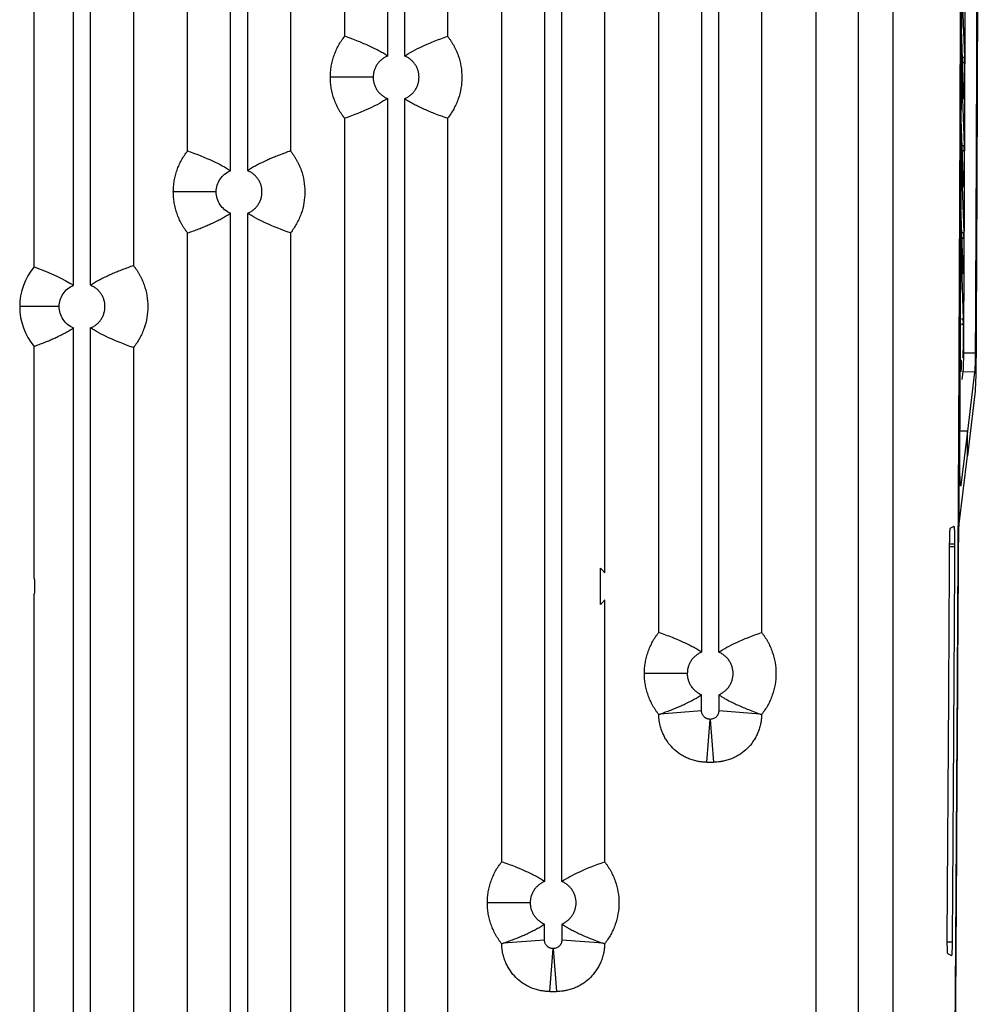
# Model space of a CAD drawing. Header units: millimetres. Extents: x 156812 to 157936, y 112087 to 113571.
# Tile 6 of 204: x 156902 to 156986, y 112700 to 112786. Entities that reach past the tile are written whole.
import ezdxf

# ---------------------------------------------------------------- set-up
doc = ezdxf.new("R2010")
doc.units = ezdxf.units.MM

msp = doc.modelspace()

# ---------------------------------------------------------------- linework, layer by layer
at = {"color": 7, "linetype": 'Continuous', "lineweight": 25}
for p, q in [((156978.428, 112667.911), (156978.427, 113032.064)), ((156971.69, 112988.034), (156971.69, 112685.261)), ((156975.427, 112681.525), (156975.427, 112986.569)), ((156906.927, 112762.744), (156906.927, 112844.21)), ((156908.427, 112762.744), (156908.427, 112844.21)), ((156934.327, 112844.21), (156934.327, 112782.744)), ((156935.827, 112782.744), (156935.827, 112844.21)), ((156903.487, 112764.359), (156903.487, 112842.594)), ((156912.163, 112842.489), (156912.163, 112764.464)), ((156930.59, 112784.464), (156930.59, 112842.489)), ((156939.563, 112842.489), (156939.563, 112784.464)), ((156920.627, 112772.744), (156920.627, 112838.21)), ((156922.127, 112772.744), (156922.127, 112838.21)), ((156916.89, 112774.464), (156916.89, 112836.489)), ((156925.863, 112836.489), (156925.863, 112774.464)), ((156961.727, 112799.036), (156961.727, 112730.744)), ((156963.227, 112730.744), (156963.227, 112799.036)), ((156957.99, 112732.464), (156957.99, 112797.315)), ((156966.963, 112797.315), (156966.963, 112732.464)), ((156948.027, 112789.036), (156948.027, 112710.744)), ((156949.527, 112710.744), (156949.527, 112789.036)), ((156984.422, 112789.338), (156984.652, 112782.654)), ((156944.29, 112712.464), (156944.29, 112787.315)), ((156953.263, 112787.315), (156953.263, 112737.67)), ((156984.612, 112779.184), (156984.41, 112785.052)), ((156984.493, 112782.653), (156984.652, 112782.654)), ((156984.508, 112782.209), (156984.659, 112782.209)), ((156984.659, 112782.147), (156984.51, 112782.147)), ((156984.4, 112781.453), (156984.624, 112774.947)), ((156933.077, 112780.89), (156929.34, 112780.89)), ((156984.599, 112779.563), (156984.65, 112779.563)), ((156930.59, 112697.964), (156930.59, 112777.315)), ((156939.563, 112777.315), (156939.563, 112697.964)), ((156984.582, 112771.512), (156984.386, 112777.224)), ((156984.464, 112774.946), (156984.624, 112774.947)), ((156984.479, 112774.503), (156984.63, 112774.503)), ((156984.63, 112774.431), (156984.482, 112774.431)), ((156984.371, 112773.754), (156984.591, 112767.342)), ((156984.569, 112771.882), (156984.62, 112771.882)), ((156919.377, 112770.89), (156915.64, 112770.89)), ((156984.549, 112763.941), (156984.353, 112769.622)), ((156920.627, 112696.244), (156920.627, 112769.036)), ((156922.127, 112696.244), (156922.127, 112769.036)), ((156916.89, 112697.964), (156916.89, 112767.315)), ((156925.863, 112767.315), (156925.863, 112697.964)), ((156984.432, 112767.341), (156984.591, 112767.342)), ((156984.447, 112766.898), (156984.598, 112766.898)), ((156984.598, 112766.817), (156984.45, 112766.817)), ((156984.339, 112766.151), (156984.556, 112759.836)), ((156984.536, 112764.301), (156984.586, 112764.301)), ((156905.677, 112760.89), (156902.237, 112760.89)), ((156984.396, 112759.835), (156984.556, 112759.836)), ((156906.927, 112696.244), (156906.927, 112759.036)), ((156908.427, 112696.244), (156908.427, 112759.036)), ((156984.411, 112759.392), (156984.562, 112759.392)), ((156984.562, 112759.302), (156984.414, 112759.302)), ((156903.487, 112737.243), (156903.487, 112757.42)), ((156912.163, 112757.315), (156912.163, 112697.964)), ((156984.493, 112757.026), (156984.55, 112757.026)), ((156984.528, 112756.459), (156984.535, 112756.511)), ((156985.599, 112756.824), (156984.598, 112756.826)), ((156984.469, 112754.544), (156984.548, 112755.196)), ((156985.549, 112755.179), (156984.548, 112755.196)), ((156985.549, 112755.179), (156984.922, 112750.022)), ((156985.568, 112753.274), (156984.912, 112747.881)), ((156984.922, 112750.022), (156984.27, 112750.034)), ((156984.922, 112750.022), (156984.349, 112745.311)), ((156984.912, 112747.879), (156984.922, 112750.022)), ((156984.16, 112741.698), (156984.912, 112747.879)), ((156984.912, 112747.879), (156984.894, 112747.83)), ((156983.745, 112741.698), (156983.391, 112741.521)), ((156983.339, 112739.97), (156983.798, 112739.97)), ((156983.367, 112740.198), (156983.799, 112740.198)), ((156952.914, 112734.913), (156952.914, 112738.066)), ((156903.539, 112737.089), (156903.539, 112735.889)), ((156903.487, 112697.859), (156903.487, 112735.735)), ((156953.263, 112735.308), (156953.263, 112712.464)), ((156960.477, 112728.89), (156956.74, 112728.89)), ((156961.727, 112725.638), (156961.727, 112727.036)), ((156963.227, 112727.036), (156963.227, 112725.638)), ((156961.727, 112725.638), (156958.103, 112725.355)), ((156966.85, 112725.355), (156963.227, 112725.638)), ((156962.183, 112721.153), (156962.475, 112724.89)), ((156962.478, 112724.89), (156962.77, 112721.153)), ((156962.183, 112721.153), (156962.77, 112721.153)), ((156946.777, 112708.89), (156943.04, 112708.89)), ((156948.027, 112705.638), (156948.027, 112707.036)), ((156949.527, 112707.036), (156949.527, 112705.638)), ((156948.027, 112705.638), (156944.403, 112705.355)), ((156953.15, 112705.355), (156949.527, 112705.638)), ((156948.483, 112701.153), (156948.775, 112704.89)), ((156948.778, 112704.89), (156949.07, 112701.153)), ((156983.13, 112705.496), (156983.585, 112705.496)), ((156983.178, 112704.468), (156983.533, 112704.29)), ((156948.483, 112701.153), (156949.07, 112701.153))]:
    msp.add_line(p, q, dxfattribs=at)
at = {"color": 7, "linetype": 'Continuous', "lineweight": 25, "flags": 128}
for points in [[(156934.327, 112779.036), (156934.327, 112732.672), (156934.327, 112696.244)], [(156935.827, 112696.244), (156935.827, 112742.607), (156935.827, 112779.036)]]:
    msp.add_lwpolyline(points, dxfattribs=at)
at = {"color": 7, "linetype": 'Continuous', "lineweight": 25}
for start, end in [(140.37255, 180), (180, 219.62868)]:
    msp.add_arc((156907.677, 112760.89), 5.44, start, end, dxfattribs=at)
for points, knots in [([(156984.467, 112863.811), (156984.467, 112862.857), (156984.467, 112860.951), (156984.467, 112858.091), (156984.467, 112855.232), (156984.466, 112852.373), (156984.465, 112849.514), (156984.463, 112846.656), (156984.461, 112843.798), (156984.459, 112840.941), (156984.457, 112838.083), (156984.454, 112835.226), (156984.45, 112832.37), (156984.447, 112829.513), (156984.443, 112826.657), (156984.438, 112823.802), (156984.434, 112820.946), (156984.429, 112818.091), (156984.423, 112815.237), (156984.417, 112812.382), (156984.411, 112809.528), (156984.405, 112806.675), (156984.396, 112802.882), (156984.384, 112798.152), (156984.368, 112792.487), (156984.35, 112786.826), (156984.331, 112781.169), (156984.311, 112775.517), (156984.289, 112769.869), (156984.266, 112764.226), (156984.242, 112758.587), (156984.216, 112752.953), (156984.189, 112747.322), (156984.17, 112743.573), (156984.16, 112741.698)], [0, 0, 0, 0, 0.023337, 0.046672, 0.070004, 0.093334, 0.116662, 0.139988, 0.163313, 0.186637, 0.20996, 0.233283, 0.256605, 0.279928, 0.303251, 0.326576, 0.349901, 0.373227, 0.396555, 0.419886, 0.443218, 0.466553, 0.489891, 0.536281, 0.582661, 0.629033, 0.6754, 0.721763, 0.768124, 0.814488, 0.860854, 0.907227, 0.953608, 1, 1, 1, 1]), ([(156983.6, 112666.254), (156983.608, 112667.189), (156983.625, 112669.058), (156983.649, 112671.866), (156983.672, 112674.676), (156983.695, 112677.488), (156983.718, 112680.302), (156983.741, 112683.119), (156983.763, 112685.937), (156983.785, 112688.758), (156983.806, 112691.581), (156983.827, 112694.407), (156983.848, 112697.234), (156983.868, 112700.064), (156983.888, 112702.896), (156983.908, 112705.731), (156983.927, 112708.567), (156983.946, 112711.406), (156983.985, 112717.314), (156984.041, 112726.303), (156984.109, 112738.396), (156984.171, 112750.517), (156984.226, 112762.655), (156984.275, 112774.805), (156984.317, 112786.964), (156984.353, 112799.14), (156984.377, 112809.068), (156984.392, 112816.737), (156984.402, 112822.144), (156984.41, 112827.551), (156984.417, 112832.959), (156984.423, 112838.368), (156984.428, 112843.779), (156984.431, 112849.19), (156984.433, 112854.602), (156984.433, 112858.211), (156984.433, 112860.015)], [0, 0, 0, 0, 0.014769, 0.029536, 0.044302, 0.059067, 0.073831, 0.088595, 0.103357, 0.11812, 0.132883, 0.147645, 0.162408, 0.177172, 0.191936, 0.206701, 0.221467, 0.236234, 0.251003, 0.313602, 0.376187, 0.438771, 0.50137, 0.563812, 0.626239, 0.688664, 0.751104, 0.778767, 0.806425, 0.834079, 0.861731, 0.889382, 0.917033, 0.944685, 0.972341, 1, 1, 1, 1]), ([(156985.867, 112841.874), (156985.867, 112841.12), (156985.868, 112839.615), (156985.868, 112837.361), (156985.868, 112835.112), (156985.868, 112832.87), (156985.868, 112830.634), (156985.867, 112828.404), (156985.866, 112826.181), (156985.864, 112823.963), (156985.862, 112821.752), (156985.86, 112819.548), (156985.858, 112817.35), (156985.855, 112815.158), (156985.852, 112812.973), (156985.849, 112810.794), (156985.845, 112808.622), (156985.842, 112806.457), (156985.837, 112804.298), (156985.833, 112802.145), (156985.828, 112800), (156985.823, 112797.861), (156985.818, 112795.729), (156985.812, 112793.604), (156985.806, 112791.485), (156985.8, 112789.373), (156985.794, 112787.269), (156985.787, 112785.171), (156985.78, 112783.08), (156985.773, 112780.995), (156985.766, 112778.918), (156985.758, 112776.848), (156985.75, 112774.785), (156985.742, 112772.729), (156985.734, 112770.68), (156985.725, 112768.638), (156985.716, 112766.603), (156985.707, 112764.575), (156985.697, 112762.555), (156985.688, 112760.541), (156985.678, 112758.535), (156985.671, 112757.201), (156985.668, 112756.534)], [0, 0, 0, 0, 0.026403, 0.052735, 0.078994, 0.105182, 0.131298, 0.157342, 0.183314, 0.209215, 0.235043, 0.2608, 0.286484, 0.312097, 0.337637, 0.363106, 0.388503, 0.413828, 0.43908, 0.464261, 0.48937, 0.514407, 0.539371, 0.564264, 0.589085, 0.613833, 0.638509, 0.663114, 0.687646, 0.712106, 0.736494, 0.76081, 0.785054, 0.809225, 0.833325, 0.857352, 0.881307, 0.90519, 0.929001, 0.952739, 0.976406, 1, 1, 1, 1]), ([(156984.598, 112756.826), (156984.602, 112757.601), (156984.609, 112759.151), (156984.621, 112761.477), (156984.632, 112763.804), (156984.643, 112766.133), (156984.653, 112768.462), (156984.663, 112770.793), (156984.673, 112773.124), (156984.682, 112775.457), (156984.691, 112777.791), (156984.7, 112780.126), (156984.708, 112782.462), (156984.716, 112784.799), (156984.723, 112787.137), (156984.73, 112789.477), (156984.737, 112791.817), (156984.743, 112794.159), (156984.75, 112796.502), (156984.757, 112799.564), (156984.765, 112803.347), (156984.774, 112807.85), (156984.781, 112812.355), (156984.787, 112816.861), (156984.792, 112821.367), (156984.795, 112825.876), (156984.797, 112830.385), (156984.798, 112834.895), (156984.797, 112837.902), (156984.797, 112839.406)], [0, 0, 0, 0, 0.028354, 0.056704, 0.08505, 0.113393, 0.141734, 0.170072, 0.198408, 0.226744, 0.255079, 0.283414, 0.31175, 0.340087, 0.368426, 0.396766, 0.42511, 0.453457, 0.481808, 0.510163, 0.564607, 0.619036, 0.673457, 0.727872, 0.782285, 0.836701, 0.891123, 0.945554, 1, 1, 1, 1]), ([(156985.798, 112839.406), (156985.799, 112838.61), (156985.799, 112837.018), (156985.799, 112834.63), (156985.799, 112832.242), (156985.798, 112829.854), (156985.797, 112827.467), (156985.796, 112825.08), (156985.794, 112822.693), (156985.792, 112820.307), (156985.79, 112817.921), (156985.787, 112815.535), (156985.784, 112813.15), (156985.78, 112810.765), (156985.776, 112808.38), (156985.772, 112805.996), (156985.767, 112803.611), (156985.762, 112801.228), (156985.755, 112798.232), (156985.746, 112794.626), (156985.734, 112790.412), (156985.721, 112786.201), (156985.707, 112781.993), (156985.692, 112777.789), (156985.676, 112773.589), (156985.658, 112769.392), (156985.64, 112765.199), (156985.62, 112761.009), (156985.606, 112758.219), (156985.599, 112756.824)], [0, 0, 0, 0, 0.028825, 0.057645, 0.086462, 0.115276, 0.144087, 0.172897, 0.201705, 0.230512, 0.259319, 0.288127, 0.316935, 0.345745, 0.374557, 0.403372, 0.43219, 0.461011, 0.489838, 0.540872, 0.591893, 0.642906, 0.693912, 0.744915, 0.795919, 0.846926, 0.89794, 0.948963, 1, 1, 1, 1]), ([(156929.34, 112780.89), (156929.341, 112780.97), (156929.343, 112781.132), (156929.358, 112781.373), (156929.383, 112781.612), (156929.419, 112781.85), (156929.464, 112782.086), (156929.519, 112782.32), (156929.585, 112782.553), (156929.685, 112782.86), (156929.833, 112783.235), (156930.049, 112783.666), (156930.298, 112784.079), (156930.492, 112784.336), (156930.59, 112784.464)], [0, 0, 0, 0, 0.0628654, 0.1254062, 0.1877326, 0.2499561, 0.3121883, 0.3745413, 0.4371261, 0.5000527, 0.6254338, 0.7499561, 0.8745136, 1, 1, 1, 1]), ([(156934.327, 112782.744), (156934.274, 112782.779), (156934.163, 112782.852), (156933.992, 112782.958), (156933.807, 112783.067), (156933.546, 112783.213), (156933.193, 112783.397), (156932.583, 112783.689), (156931.918, 112783.97), (156931.197, 112784.248), (156930.799, 112784.39), (156930.59, 112784.464)], [0, 0, 0, 0, 0.0425376, 0.0884813, 0.1378313, 0.1905875, 0.2985239, 0.4207821, 0.6806064, 0.832022, 1, 1, 1, 1]), ([(156939.563, 112784.464), (156939.613, 112784.4), (156939.712, 112784.273), (156939.85, 112784.075), (156939.979, 112783.872), (156940.1, 112783.664), (156940.212, 112783.451), (156940.314, 112783.234), (156940.408, 112783.011), (156940.577, 112782.559), (156940.76, 112781.855), (156940.84, 112780.89), (156940.76, 112779.925), (156940.557, 112779.143), (156940.32, 112778.545), (156940.104, 112778.113), (156939.855, 112777.7), (156939.661, 112777.444), (156939.563, 112777.315)], [0, 0, 0, 0, 0.031448, 0.062734, 0.093913, 0.12504, 0.156172, 0.187364, 0.218672, 0.250151, 0.375018, 0.500026, 0.624894, 0.749902, 0.812624, 0.874916, 0.937226, 1, 1, 1, 1]), ([(156934.327, 112782.744), (156934.281, 112782.724), (156934.19, 112782.685), (156934.06, 112782.614), (156933.935, 112782.534), (156933.777, 112782.415), (156933.596, 112782.246), (156933.412, 112782.012), (156933.264, 112781.754), (156933.158, 112781.477), (156933.089, 112781.186), (156933.081, 112780.989), (156933.077, 112780.89)], [0, 0, 0, 0, 0.062618, 0.124948, 0.187335, 0.250126, 0.374874, 0.500083, 0.624831, 0.75004, 0.874905, 1, 1, 1, 1]), ([(156935.827, 112779.036), (156935.872, 112779.055), (156935.963, 112779.094), (156936.093, 112779.165), (156936.218, 112779.245), (156936.376, 112779.364), (156936.557, 112779.534), (156936.741, 112779.767), (156936.889, 112780.025), (156937.032, 112780.394), (156937.106, 112780.89), (156937.032, 112781.384), (156936.889, 112781.753), (156936.741, 112782.011), (156936.557, 112782.246), (156936.34, 112782.448), (156936.097, 112782.621), (156935.917, 112782.703), (156935.827, 112782.744)], [0, 0, 0, 0, 0.031333, 0.062523, 0.093741, 0.125161, 0.187583, 0.250237, 0.312659, 0.375313, 0.500042, 0.62477, 0.687193, 0.749846, 0.812269, 0.874923, 0.937404, 1, 1, 1, 1]), ([(156984.659, 112782.209), (156984.659, 112782.235), (156984.659, 112782.288), (156984.658, 112782.367), (156984.657, 112782.444), (156984.656, 112782.519), (156984.654, 112782.591), (156984.653, 112782.633), (156984.652, 112782.654)], [0, 0, 0, 0, 0.158758, 0.320677, 0.48576, 0.654007, 0.82542, 1, 1, 1, 1]), ([(156930.59, 112777.315), (156930.54, 112777.379), (156930.441, 112777.506), (156930.303, 112777.704), (156930.174, 112777.907), (156930.053, 112778.115), (156929.941, 112778.328), (156929.839, 112778.546), (156929.745, 112778.768), (156929.632, 112779.071), (156929.514, 112779.456), (156929.414, 112779.928), (156929.351, 112780.406), (156929.344, 112780.728), (156929.34, 112780.89)], [0, 0, 0, 0, 0.062865, 0.125406, 0.187733, 0.249956, 0.312188, 0.374541, 0.437126, 0.500053, 0.625434, 0.749956, 0.874514, 1, 1, 1, 1]), ([(156933.077, 112780.89), (156933.078, 112780.84), (156933.08, 112780.741), (156933.097, 112780.594), (156933.124, 112780.448), (156933.175, 112780.257), (156933.264, 112780.026), (156933.412, 112779.768), (156933.596, 112779.534), (156933.813, 112779.331), (156934.056, 112779.158), (156934.236, 112779.077), (156934.327, 112779.036)], [0, 0, 0, 0, 0.062618, 0.124948, 0.187335, 0.250126, 0.374874, 0.500083, 0.624831, 0.75004, 0.874905, 1, 1, 1, 1]), ([(156984.612, 112779.184), (156984.612, 112779.171), (156984.615, 112779.124), (156984.619, 112779.046), (156984.626, 112778.979), (156984.634, 112779.008), (156984.64, 112779.103), (156984.644, 112779.202), (156984.647, 112779.316), (156984.649, 112779.438), (156984.649, 112779.522), (156984.65, 112779.563)], [0, 0, 0, 0, 0.042284, 0.141528, 0.297333, 0.509074, 0.618658, 0.722545, 0.820733, 0.913219, 1, 1, 1, 1]), ([(156935.827, 112779.036), (156935.879, 112779), (156935.99, 112778.927), (156936.161, 112778.821), (156936.346, 112778.713), (156936.607, 112778.566), (156936.96, 112778.382), (156937.57, 112778.091), (156938.235, 112777.81), (156938.956, 112777.531), (156939.354, 112777.389), (156939.563, 112777.315)], [0, 0, 0, 0, 0.042538, 0.088481, 0.137831, 0.190588, 0.298524, 0.420782, 0.680606, 0.832022, 1, 1, 1, 1]), ([(156915.64, 112770.89), (156915.641, 112770.97), (156915.643, 112771.132), (156915.658, 112771.373), (156915.683, 112771.612), (156915.719, 112771.85), (156915.764, 112772.086), (156915.819, 112772.32), (156915.885, 112772.553), (156915.985, 112772.86), (156916.133, 112773.235), (156916.349, 112773.666), (156916.598, 112774.079), (156916.792, 112774.336), (156916.89, 112774.464)], [0, 0, 0, 0, 0.062865, 0.125406, 0.187733, 0.249956, 0.312188, 0.374541, 0.437126, 0.500053, 0.625434, 0.749956, 0.874514, 1, 1, 1, 1]), ([(156925.863, 112774.464), (156925.695, 112774.405), (156925.371, 112774.29), (156924.902, 112774.113), (156924.469, 112773.94), (156924.072, 112773.773), (156923.667, 112773.591), (156923.26, 112773.397), (156922.846, 112773.181), (156922.474, 112772.97), (156922.237, 112772.815), (156922.127, 112772.744)], [0, 0, 0, 0, 0.134905, 0.260279, 0.376123, 0.482436, 0.579218, 0.701474, 0.809412, 0.911518, 1, 1, 1, 1]), ([(156925.863, 112774.464), (156925.913, 112774.4), (156926.012, 112774.273), (156926.15, 112774.075), (156926.279, 112773.872), (156926.4, 112773.664), (156926.512, 112773.451), (156926.614, 112773.234), (156926.708, 112773.011), (156926.877, 112772.559), (156927.06, 112771.855), (156927.14, 112770.89), (156927.06, 112769.925), (156926.857, 112769.143), (156926.62, 112768.545), (156926.404, 112768.113), (156926.155, 112767.7), (156925.961, 112767.444), (156925.863, 112767.315)], [0, 0, 0, 0, 0.031448, 0.062734, 0.093913, 0.12504, 0.156172, 0.187364, 0.218672, 0.250151, 0.375018, 0.500026, 0.624894, 0.749902, 0.812624, 0.874916, 0.937226, 1, 1, 1, 1]), ([(156984.63, 112774.503), (156984.63, 112774.529), (156984.63, 112774.581), (156984.629, 112774.66), (156984.629, 112774.738), (156984.627, 112774.813), (156984.626, 112774.884), (156984.624, 112774.926), (156984.624, 112774.947)], [0, 0, 0, 0, 0.158819, 0.320775, 0.48587, 0.654104, 0.825481, 1, 1, 1, 1]), ([(156919.377, 112770.89), (156919.377, 112771.285), (156919.497, 112771.68), (156919.939, 112772.336), (156920.26, 112772.595), (156920.627, 112772.744)], [0, 0, 0, 0, 0.5, 0.5, 1, 1, 1, 1]), ([(156922.127, 112769.036), (156922.172, 112769.055), (156922.263, 112769.094), (156922.393, 112769.165), (156922.518, 112769.245), (156922.676, 112769.364), (156922.857, 112769.534), (156923.041, 112769.767), (156923.189, 112770.025), (156923.332, 112770.394), (156923.406, 112770.89), (156923.332, 112771.384), (156923.189, 112771.753), (156923.041, 112772.011), (156922.857, 112772.246), (156922.64, 112772.448), (156922.397, 112772.621), (156922.217, 112772.703), (156922.127, 112772.744)], [0, 0, 0, 0, 0.031333, 0.062523, 0.093741, 0.125161, 0.187583, 0.250237, 0.312659, 0.375313, 0.500042, 0.62477, 0.687193, 0.749846, 0.812269, 0.874923, 0.937404, 1, 1, 1, 1]), ([(156984.598, 112771.324), (156984.599, 112771.325), (156984.6, 112771.327), (156984.603, 112771.343), (156984.606, 112771.367), (156984.608, 112771.399), (156984.61, 112771.437), (156984.612, 112771.48), (156984.613, 112771.527), (156984.615, 112771.577), (156984.616, 112771.628), (156984.617, 112771.68), (156984.618, 112771.732), (156984.619, 112771.783), (156984.619, 112771.833), (156984.619, 112771.866), (156984.62, 112771.882)], [0, 0, 0, 0, 0.0899451, 0.1770435, 0.2612945, 0.3426974, 0.4212519, 0.4969573, 0.5698133, 0.6398195, 0.7069755, 0.7712813, 0.8327366, 0.8913414, 0.9470958, 1, 1, 1, 1]), ([(156916.89, 112767.315), (156916.84, 112767.379), (156916.741, 112767.506), (156916.603, 112767.704), (156916.474, 112767.907), (156916.353, 112768.115), (156916.241, 112768.328), (156916.139, 112768.546), (156916.045, 112768.768), (156915.932, 112769.071), (156915.814, 112769.456), (156915.714, 112769.928), (156915.651, 112770.406), (156915.644, 112770.728), (156915.64, 112770.89)], [0, 0, 0, 0, 0.062865, 0.125406, 0.187733, 0.249956, 0.312188, 0.374541, 0.437126, 0.500053, 0.625434, 0.749956, 0.874514, 1, 1, 1, 1]), ([(156920.627, 112769.036), (156920.26, 112769.184), (156919.939, 112769.444), (156919.497, 112770.099), (156919.377, 112770.494), (156919.377, 112770.89)], [0, 0, 0, 0, 0.5, 0.5, 1, 1, 1, 1]), ([(156984.582, 112771.512), (156984.583, 112771.495), (156984.584, 112771.458), (156984.587, 112771.409), (156984.59, 112771.365), (156984.593, 112771.331), (156984.596, 112771.327), (156984.598, 112771.324)], [0, 0, 0, 0, 0.14955, 0.324339, 0.524354, 0.749581, 1, 1, 1, 1]), ([(156916.89, 112767.315), (156917.058, 112767.374), (156917.382, 112767.489), (156917.851, 112767.666), (156918.284, 112767.839), (156918.681, 112768.007), (156919.086, 112768.188), (156919.493, 112768.382), (156919.907, 112768.599), (156920.279, 112768.809), (156920.516, 112768.964), (156920.627, 112769.036)], [0, 0, 0, 0, 0.134905, 0.260279, 0.376123, 0.482436, 0.579218, 0.701474, 0.809412, 0.911518, 1, 1, 1, 1]), ([(156984.598, 112766.898), (156984.598, 112766.924), (156984.598, 112766.977), (156984.597, 112767.055), (156984.596, 112767.133), (156984.595, 112767.208), (156984.593, 112767.279), (156984.592, 112767.321), (156984.591, 112767.342)], [0, 0, 0, 0, 0.158836, 0.320801, 0.485899, 0.65413, 0.825497, 1, 1, 1, 1]), ([(156912.163, 112764.464), (156911.995, 112764.405), (156911.671, 112764.29), (156911.202, 112764.113), (156910.769, 112763.94), (156910.372, 112763.773), (156909.967, 112763.591), (156909.56, 112763.397), (156909.146, 112763.181), (156908.774, 112762.97), (156908.537, 112762.815), (156908.427, 112762.744)], [0, 0, 0, 0, 0.134905, 0.260279, 0.376123, 0.482436, 0.579218, 0.701474, 0.809412, 0.911518, 1, 1, 1, 1]), ([(156912.163, 112764.464), (156912.213, 112764.4), (156912.312, 112764.273), (156912.45, 112764.075), (156912.579, 112763.872), (156912.7, 112763.664), (156912.812, 112763.451), (156912.914, 112763.234), (156913.008, 112763.011), (156913.177, 112762.559), (156913.36, 112761.855), (156913.44, 112760.89), (156913.36, 112759.925), (156913.157, 112759.143), (156912.92, 112758.545), (156912.704, 112758.113), (156912.455, 112757.7), (156912.261, 112757.444), (156912.163, 112757.315)], [0, 0, 0, 0, 0.031448, 0.062734, 0.093913, 0.12504, 0.156172, 0.187364, 0.218672, 0.250151, 0.375018, 0.500026, 0.624894, 0.749902, 0.812624, 0.874916, 0.937226, 1, 1, 1, 1]), ([(156984.564, 112763.753), (156984.565, 112763.754), (156984.567, 112763.756), (156984.57, 112763.772), (156984.572, 112763.795), (156984.574, 112763.827), (156984.576, 112763.864), (156984.578, 112763.906), (156984.58, 112763.952), (156984.581, 112764.001), (156984.583, 112764.051), (156984.584, 112764.103), (156984.585, 112764.154), (156984.585, 112764.204), (156984.586, 112764.253), (156984.586, 112764.286), (156984.586, 112764.301)], [0, 0, 0, 0, 0.090023, 0.177187, 0.261492, 0.342937, 0.421522, 0.497245, 0.570107, 0.640107, 0.707245, 0.771521, 0.832935, 0.891485, 0.947174, 1, 1, 1, 1]), ([(156984.549, 112763.941), (156984.549, 112763.924), (156984.551, 112763.887), (156984.553, 112763.837), (156984.556, 112763.793), (156984.56, 112763.76), (156984.563, 112763.755), (156984.564, 112763.753)], [0, 0, 0, 0, 0.149488, 0.324246, 0.524262, 0.749519, 1, 1, 1, 1]), ([(156905.677, 112760.89), (156905.677, 112761.285), (156905.797, 112761.68), (156906.239, 112762.336), (156906.56, 112762.595), (156906.927, 112762.744)], [0, 0, 0, 0, 0.5, 0.5, 1, 1, 1, 1]), ([(156908.427, 112759.036), (156908.472, 112759.055), (156908.563, 112759.094), (156908.693, 112759.165), (156908.818, 112759.245), (156908.976, 112759.364), (156909.157, 112759.534), (156909.341, 112759.767), (156909.489, 112760.025), (156909.632, 112760.394), (156909.706, 112760.89), (156909.632, 112761.384), (156909.489, 112761.753), (156909.341, 112762.011), (156909.157, 112762.246), (156908.94, 112762.448), (156908.697, 112762.621), (156908.517, 112762.703), (156908.427, 112762.744)], [0, 0, 0, 0, 0.031333, 0.062523, 0.093741, 0.125161, 0.187583, 0.250237, 0.312659, 0.375313, 0.500042, 0.62477, 0.687193, 0.749846, 0.812269, 0.874923, 0.937404, 1, 1, 1, 1]), ([(156906.927, 112759.036), (156906.56, 112759.184), (156906.239, 112759.444), (156905.797, 112760.099), (156905.677, 112760.494), (156905.677, 112760.89)], [0, 0, 0, 0, 0.5, 0.5, 1, 1, 1, 1]), ([(156984.562, 112759.392), (156984.562, 112759.418), (156984.562, 112759.47), (156984.562, 112759.549), (156984.561, 112759.627), (156984.559, 112759.701), (156984.558, 112759.773), (156984.557, 112759.815), (156984.556, 112759.836)], [0, 0, 0, 0, 0.158871, 0.320858, 0.485963, 0.654187, 0.825532, 1, 1, 1, 1]), ([(156903.487, 112757.42), (156903.64, 112757.476), (156903.936, 112757.584), (156904.363, 112757.75), (156904.759, 112757.911), (156905.122, 112758.069), (156905.495, 112758.239), (156905.871, 112758.422), (156906.255, 112758.625), (156906.602, 112758.823), (156906.823, 112758.968), (156906.927, 112759.036)], [0, 0, 0, 0, 0.133449, 0.257685, 0.372709, 0.47852, 0.575118, 0.697819, 0.806597, 0.909864, 1, 1, 1, 1]), ([(156984.507, 112756.622), (156984.507, 112756.605), (156984.509, 112756.568), (156984.511, 112756.519), (156984.514, 112756.475), (156984.518, 112756.441), (156984.521, 112756.437), (156984.522, 112756.434)], [0, 0, 0, 0, 0.148423, 0.32265, 0.522666, 0.748456, 1, 1, 1, 1]), ([(156984.535, 112756.511), (156984.536, 112756.519), (156984.537, 112756.534), (156984.539, 112756.568), (156984.542, 112756.607), (156984.543, 112756.651), (156984.545, 112756.699), (156984.546, 112756.751), (156984.548, 112756.805), (156984.549, 112756.86), (156984.549, 112756.915), (156984.55, 112756.971), (156984.55, 112757.008), (156984.55, 112757.026)], [0, 0, 0, 0, 0.105054, 0.207279, 0.306675, 0.403243, 0.496982, 0.587891, 0.675971, 0.761222, 0.843643, 0.923236, 1, 1, 1, 1]), ([(156984.548, 112755.196), (156984.549, 112755.208), (156984.552, 112755.233), (156984.556, 112755.278), (156984.56, 112755.331), (156984.564, 112755.391), (156984.569, 112755.488), (156984.576, 112755.639), (156984.583, 112755.855), (156984.589, 112756.092), (156984.593, 112756.333), (156984.596, 112756.58), (156984.597, 112756.744), (156984.598, 112756.826)], [0, 0, 0, 0, 0.0547193, 0.1091544, 0.1635188, 0.218027, 0.2728916, 0.4045748, 0.5367261, 0.658709, 0.7811714, 0.8904654, 1, 1, 1, 1]), ([(156985.599, 112756.824), (156985.599, 112756.779), (156985.598, 112756.69), (156985.597, 112756.56), (156985.595, 112756.433), (156985.594, 112756.31), (156985.592, 112756.19), (156985.59, 112756.074), (156985.587, 112755.962), (156985.583, 112755.806), (156985.577, 112755.621), (156985.568, 112755.43), (156985.559, 112755.277), (156985.552, 112755.212), (156985.549, 112755.179)], [0, 0, 0, 0, 0.0587849, 0.1168096, 0.1743271, 0.2315972, 0.2888831, 0.3464476, 0.4045499, 0.4634421, 0.5991202, 0.7315875, 0.8641228, 1, 1, 1, 1]), ([(156985.668, 112756.534), (156985.664, 112755.779), (156985.652, 112755.058), (156985.617, 112753.91), (156985.593, 112753.484), (156985.568, 112753.273)], [0, 0, 0, 0, 0.5, 0.5, 1, 1, 1, 1]), ([(156984.376, 112755.204), (156984.377, 112755.212), (156984.378, 112755.228), (156984.381, 112755.263), (156984.383, 112755.304), (156984.385, 112755.351), (156984.386, 112755.402), (156984.388, 112755.458), (156984.389, 112755.515), (156984.39, 112755.574), (156984.391, 112755.634), (156984.391, 112755.693), (156984.392, 112755.752), (156984.392, 112755.791), (156984.392, 112755.81)], [0, 0, 0, 0, 0.0964364, 0.1904907, 0.2821627, 0.3714521, 0.458359, 0.5428831, 0.6250246, 0.7047836, 0.7821603, 0.857155, 0.929768, 1, 1, 1, 1]), ([(156984.392, 112755.81), (156984.392, 112755.836), (156984.391, 112755.888), (156984.391, 112755.966), (156984.39, 112756.044), (156984.389, 112756.118), (156984.387, 112756.19), (156984.386, 112756.232), (156984.385, 112756.253)], [0, 0, 0, 0, 0.1584954, 0.320257, 0.4852866, 0.653586, 0.8251567, 1, 1, 1, 1]), ([(156984.324, 112745.252), (156984.321, 112745.256), (156984.312, 112745.268), (156984.297, 112745.426), (156984.282, 112745.729), (156984.269, 112746.137), (156984.262, 112746.599), (156984.258, 112747.075), (156984.259, 112747.38), (156984.259, 112747.533)], [0, 0, 0, 0, 0.075675, 0.23872, 0.402081, 0.562254, 0.722791, 0.861294, 1, 1, 1, 1]), ([(156984.349, 112745.311), (156984.347, 112745.301), (156984.345, 112745.28), (156984.34, 112745.257), (156984.336, 112745.241), (156984.333, 112745.236), (156984.332, 112745.234)], [0, 0, 0, 0, 0.2530333, 0.5034562, 0.7521463, 1, 1, 1, 1]), ([(156983.745, 112741.698), (156983.747, 112741.697), (156983.75, 112741.697), (156983.754, 112741.685), (156983.758, 112741.665), (156983.762, 112741.635), (156983.766, 112741.596), (156983.771, 112741.521), (156983.779, 112741.39), (156983.786, 112741.192), (156983.791, 112740.992), (156983.795, 112740.806), (156983.797, 112740.611), (156983.799, 112740.407), (156983.799, 112740.268), (156983.799, 112740.198)], [0, 0, 0, 0, 0.050113, 0.099528, 0.148551, 0.197495, 0.246675, 0.2964, 0.428357, 0.558985, 0.651006, 0.739282, 0.8256, 0.911869, 1, 1, 1, 1]), ([(156983.391, 112741.521), (156983.39, 112741.519), (156983.387, 112741.515), (156983.383, 112741.497), (156983.379, 112741.47), (156983.375, 112741.435), (156983.371, 112741.392), (156983.368, 112741.342), (156983.365, 112741.286), (156983.362, 112741.224), (156983.359, 112741.158), (156983.356, 112741.089), (156983.354, 112741.016), (156983.352, 112740.941), (156983.35, 112740.865), (156983.348, 112740.787), (156983.346, 112740.709), (156983.345, 112740.63), (156983.343, 112740.553), (156983.342, 112740.476), (156983.341, 112740.4), (156983.341, 112740.326), (156983.34, 112740.276), (156983.34, 112740.252)], [0, 0, 0, 0, 0.060177, 0.119099, 0.176764, 0.233174, 0.288327, 0.342225, 0.394867, 0.446252, 0.496382, 0.545256, 0.592874, 0.639237, 0.684344, 0.728195, 0.77079, 0.81213, 0.852214, 0.891043, 0.928617, 0.964936, 1, 1, 1, 1]), ([(156983.798, 112739.97), (156983.793, 112739.009), (156983.783, 112737.086), (156983.766, 112734.205), (156983.75, 112731.326), (156983.733, 112728.448), (156983.716, 112725.573), (156983.698, 112722.699), (156983.681, 112719.827), (156983.662, 112716.957), (156983.644, 112714.089), (156983.625, 112711.223), (156983.605, 112708.358), (156983.592, 112706.45), (156983.585, 112705.496)], [0, 0, 0, 0, 0.083343, 0.166681, 0.250015, 0.333344, 0.416672, 0.499999, 0.583326, 0.666653, 0.749984, 0.833317, 0.916656, 1, 1, 1, 1]), ([(156983.799, 112740.198), (156983.799, 112740.161), (156983.799, 112740.084), (156983.798, 112740.008), (156983.798, 112739.97)], [0, 0, 0, 0, 0.488335, 1, 1, 1, 1]), ([(156952.914, 112738.066), (156952.976, 112738.008), (156953.093, 112737.901), (156953.209, 112737.744), (156953.263, 112737.67)], [0, 0, 0, 0, 0.535789, 1, 1, 1, 1]), ([(156903.539, 112737.089), (156903.531, 112737.115), (156903.514, 112737.172), (156903.496, 112737.218), (156903.487, 112737.243)], [0, 0, 0, 0, 0.470065, 1, 1, 1, 1]), ([(156903.487, 112735.735), (156903.496, 112735.76), (156903.513, 112735.807), (156903.531, 112735.863), (156903.539, 112735.889)], [0, 0, 0, 0, 0.528154, 1, 1, 1, 1]), ([(156953.263, 112735.308), (156953.242, 112735.279), (156953.2, 112735.218), (156953.134, 112735.136), (156953.064, 112735.057), (156952.99, 112734.982), (156952.94, 112734.936), (156952.914, 112734.913)], [0, 0, 0, 0, 0.177121, 0.365678, 0.565675, 0.777114, 1, 1, 1, 1]), ([(156956.74, 112728.89), (156956.741, 112728.97), (156956.743, 112729.132), (156956.758, 112729.373), (156956.783, 112729.612), (156956.819, 112729.85), (156956.864, 112730.086), (156956.919, 112730.32), (156956.985, 112730.553), (156957.085, 112730.86), (156957.233, 112731.235), (156957.449, 112731.666), (156957.698, 112732.079), (156957.892, 112732.336), (156957.99, 112732.464)], [0, 0, 0, 0, 0.062865, 0.125406, 0.187733, 0.249956, 0.312188, 0.374541, 0.437126, 0.500053, 0.625434, 0.749956, 0.874514, 1, 1, 1, 1]), ([(156961.727, 112730.744), (156961.674, 112730.779), (156961.563, 112730.852), (156961.392, 112730.958), (156961.207, 112731.067), (156960.946, 112731.213), (156960.593, 112731.397), (156959.983, 112731.689), (156959.318, 112731.97), (156958.597, 112732.248), (156958.199, 112732.39), (156957.99, 112732.464)], [0, 0, 0, 0, 0.042538, 0.088481, 0.137831, 0.190588, 0.298524, 0.420782, 0.680606, 0.832022, 1, 1, 1, 1]), ([(156966.963, 112732.464), (156967.013, 112732.4), (156967.112, 112732.273), (156967.25, 112732.075), (156967.379, 112731.872), (156967.5, 112731.664), (156967.612, 112731.451), (156967.714, 112731.234), (156967.808, 112731.011), (156967.977, 112730.559), (156968.16, 112729.855), (156968.24, 112728.89), (156968.16, 112727.925), (156967.957, 112727.143), (156967.72, 112726.544), (156967.504, 112726.113), (156967.255, 112725.7), (156967.061, 112725.443), (156966.963, 112725.315)], [0, 0, 0, 0, 0.031448, 0.062734, 0.093913, 0.12504, 0.156172, 0.187364, 0.218672, 0.250151, 0.375018, 0.500026, 0.624894, 0.749902, 0.812624, 0.874916, 0.937226, 1, 1, 1, 1]), ([(156961.727, 112730.744), (156961.681, 112730.724), (156961.59, 112730.685), (156961.46, 112730.614), (156961.335, 112730.534), (156961.177, 112730.415), (156960.996, 112730.246), (156960.812, 112730.012), (156960.664, 112729.754), (156960.558, 112729.477), (156960.489, 112729.186), (156960.481, 112728.989), (156960.477, 112728.89)], [0, 0, 0, 0, 0.062618, 0.124948, 0.187335, 0.250126, 0.374874, 0.500083, 0.624831, 0.75004, 0.874905, 1, 1, 1, 1]), ([(156963.227, 112727.036), (156963.272, 112727.055), (156963.363, 112727.094), (156963.493, 112727.165), (156963.618, 112727.245), (156963.776, 112727.364), (156963.957, 112727.534), (156964.141, 112727.767), (156964.289, 112728.025), (156964.432, 112728.394), (156964.506, 112728.89), (156964.432, 112729.384), (156964.289, 112729.753), (156964.141, 112730.011), (156963.957, 112730.246), (156963.74, 112730.448), (156963.497, 112730.621), (156963.317, 112730.703), (156963.227, 112730.744)], [0, 0, 0, 0, 0.031333, 0.062523, 0.093741, 0.125161, 0.187583, 0.250237, 0.312659, 0.375313, 0.500042, 0.62477, 0.687193, 0.749846, 0.812269, 0.874923, 0.937404, 1, 1, 1, 1]), ([(156957.99, 112725.315), (156957.94, 112725.379), (156957.841, 112725.506), (156957.703, 112725.704), (156957.574, 112725.907), (156957.453, 112726.115), (156957.341, 112726.328), (156957.239, 112726.546), (156957.145, 112726.768), (156957.032, 112727.071), (156956.914, 112727.456), (156956.814, 112727.928), (156956.751, 112728.406), (156956.744, 112728.728), (156956.74, 112728.89)], [0, 0, 0, 0, 0.0628654, 0.1254062, 0.1877327, 0.2499561, 0.3121883, 0.3745412, 0.4371261, 0.5000527, 0.6254339, 0.7499561, 0.8745136, 1, 1, 1, 1]), ([(156960.477, 112728.89), (156960.478, 112728.84), (156960.48, 112728.741), (156960.497, 112728.594), (156960.524, 112728.448), (156960.575, 112728.257), (156960.664, 112728.026), (156960.812, 112727.768), (156960.996, 112727.534), (156961.213, 112727.331), (156961.456, 112727.158), (156961.636, 112727.077), (156961.727, 112727.036)], [0, 0, 0, 0, 0.062618, 0.124948, 0.187335, 0.250126, 0.374874, 0.500083, 0.624831, 0.75004, 0.874905, 1, 1, 1, 1]), ([(156958.103, 112725.355), (156958.266, 112725.413), (156958.579, 112725.525), (156959.032, 112725.698), (156959.451, 112725.866), (156959.835, 112726.03), (156960.228, 112726.207), (156960.624, 112726.397), (156961.026, 112726.609), (156961.388, 112726.815), (156961.619, 112726.965), (156961.727, 112727.036)], [0, 0, 0, 0, 0.134323, 0.259281, 0.374872, 0.481097, 0.577956, 0.700247, 0.808466, 0.910933, 1, 1, 1, 1]), ([(156963.227, 112727.036), (156963.296, 112726.989), (156963.443, 112726.892), (156963.675, 112726.753), (156963.967, 112726.588), (156964.329, 112726.398), (156964.922, 112726.113), (156965.565, 112725.838), (156966.263, 112725.566), (156966.648, 112725.427), (156966.85, 112725.355)], [0, 0, 0, 0, 0.057888, 0.121733, 0.191534, 0.299751, 0.422044, 0.68175, 0.832751, 1, 1, 1, 1]), ([(156962.477, 112724.89), (156962.447, 112724.891), (156962.389, 112724.892), (156962.302, 112724.908), (156962.219, 112724.933), (156962.14, 112724.967), (156962.068, 112725.008), (156962.003, 112725.055), (156961.931, 112725.121), (156961.854, 112725.213), (156961.784, 112725.34), (156961.736, 112725.485), (156961.73, 112725.587), (156961.727, 112725.638)], [0, 0, 0, 0, 0.074771, 0.149561, 0.223665, 0.296394, 0.367107, 0.43524, 0.500323, 0.61572, 0.7396, 0.868911, 1, 1, 1, 1]), ([(156963.227, 112725.638), (156963.226, 112725.609), (156963.224, 112725.55), (156963.208, 112725.464), (156963.183, 112725.381), (156963.149, 112725.303), (156963.108, 112725.231), (156963.06, 112725.166), (156962.995, 112725.094), (156962.903, 112725.017), (156962.776, 112724.946), (156962.631, 112724.899), (156962.529, 112724.893), (156962.478, 112724.89)], [0, 0, 0, 0, 0.074731, 0.149469, 0.223508, 0.296163, 0.366797, 0.434851, 0.499855, 0.615581, 0.739641, 0.868991, 1, 1, 1, 1]), ([(156962.183, 112721.153), (156962.125, 112721.154), (156962.01, 112721.155), (156961.837, 112721.166), (156961.665, 112721.184), (156961.494, 112721.209), (156961.241, 112721.256), (156960.91, 112721.343), (156960.519, 112721.49), (156960.15, 112721.672), (156959.707, 112721.946), (156959.212, 112722.355), (156958.8, 112722.846), (156958.523, 112723.288), (156958.339, 112723.655), (156958.189, 112724.045), (156958.09, 112724.412), (156958.031, 112724.74), (156957.998, 112725.027), (156957.993, 112725.219), (156957.99, 112725.315)], [0, 0, 0, 0, 0.026438, 0.052823, 0.079201, 0.105616, 0.132114, 0.196899, 0.261859, 0.323339, 0.384888, 0.500007, 0.615576, 0.676896, 0.738465, 0.803213, 0.868111, 0.912078, 0.955971, 1, 1, 1, 1]), ([(156966.963, 112725.315), (156966.962, 112725.257), (156966.96, 112725.142), (156966.947, 112724.97), (156966.928, 112724.798), (156966.902, 112724.627), (156966.853, 112724.375), (156966.764, 112724.045), (156966.614, 112723.655), (156966.43, 112723.287), (156966.153, 112722.846), (156965.74, 112722.354), (156965.246, 112721.945), (156964.803, 112721.672), (156964.435, 112721.49), (156964.043, 112721.343), (156963.675, 112721.247), (156963.346, 112721.19), (156963.059, 112721.159), (156962.867, 112721.155), (156962.77, 112721.153)], [0, 0, 0, 0, 0.026397, 0.052741, 0.079077, 0.105451, 0.131908, 0.196643, 0.261555, 0.32307, 0.384655, 0.500009, 0.615349, 0.67663, 0.73816, 0.802957, 0.867905, 0.911941, 0.955902, 1, 1, 1, 1]), ([(156943.04, 112708.89), (156943.041, 112708.97), (156943.043, 112709.132), (156943.058, 112709.373), (156943.083, 112709.612), (156943.119, 112709.85), (156943.164, 112710.086), (156943.219, 112710.32), (156943.285, 112710.553), (156943.385, 112710.86), (156943.533, 112711.235), (156943.749, 112711.666), (156943.998, 112712.079), (156944.192, 112712.336), (156944.29, 112712.464)], [0, 0, 0, 0, 0.0628654, 0.1254062, 0.1877326, 0.2499561, 0.3121883, 0.3745413, 0.4371261, 0.5000527, 0.6254338, 0.7499561, 0.8745136, 1, 1, 1, 1]), ([(156948.027, 112710.744), (156947.974, 112710.779), (156947.863, 112710.852), (156947.692, 112710.958), (156947.507, 112711.067), (156947.246, 112711.213), (156946.893, 112711.397), (156946.283, 112711.689), (156945.618, 112711.97), (156944.897, 112712.248), (156944.499, 112712.39), (156944.29, 112712.464)], [0, 0, 0, 0, 0.042538, 0.088481, 0.137831, 0.190588, 0.298524, 0.420782, 0.680606, 0.832022, 1, 1, 1, 1]), ([(156953.263, 112712.464), (156953.313, 112712.4), (156953.412, 112712.273), (156953.55, 112712.075), (156953.679, 112711.872), (156953.8, 112711.664), (156953.912, 112711.451), (156954.014, 112711.234), (156954.108, 112711.011), (156954.277, 112710.559), (156954.46, 112709.855), (156954.54, 112708.89), (156954.46, 112707.925), (156954.257, 112707.143), (156954.02, 112706.544), (156953.804, 112706.113), (156953.555, 112705.7), (156953.361, 112705.443), (156953.263, 112705.315)], [0, 0, 0, 0, 0.031448, 0.062734, 0.093913, 0.12504, 0.156172, 0.187364, 0.218672, 0.250151, 0.375018, 0.500026, 0.624894, 0.749902, 0.812624, 0.874916, 0.937226, 1, 1, 1, 1]), ([(156948.027, 112710.744), (156947.981, 112710.724), (156947.89, 112710.685), (156947.76, 112710.614), (156947.635, 112710.534), (156947.477, 112710.415), (156947.296, 112710.246), (156947.112, 112710.012), (156946.964, 112709.754), (156946.858, 112709.477), (156946.789, 112709.186), (156946.781, 112708.989), (156946.777, 112708.89)], [0, 0, 0, 0, 0.062618, 0.124948, 0.187335, 0.250126, 0.374874, 0.500083, 0.624831, 0.75004, 0.874905, 1, 1, 1, 1]), ([(156949.527, 112707.036), (156949.572, 112707.055), (156949.663, 112707.094), (156949.793, 112707.165), (156949.918, 112707.245), (156950.076, 112707.364), (156950.257, 112707.534), (156950.441, 112707.767), (156950.589, 112708.025), (156950.732, 112708.394), (156950.806, 112708.89), (156950.732, 112709.384), (156950.589, 112709.753), (156950.441, 112710.011), (156950.257, 112710.246), (156950.04, 112710.448), (156949.797, 112710.621), (156949.617, 112710.703), (156949.527, 112710.744)], [0, 0, 0, 0, 0.0313332, 0.0625226, 0.0937409, 0.1251608, 0.1875831, 0.2502369, 0.3126593, 0.375313, 0.5000417, 0.6247703, 0.6871927, 0.7498464, 0.8122688, 0.8749226, 0.9374036, 1, 1, 1, 1]), ([(156944.29, 112705.315), (156944.24, 112705.379), (156944.141, 112705.506), (156944.003, 112705.704), (156943.874, 112705.907), (156943.753, 112706.115), (156943.641, 112706.328), (156943.539, 112706.546), (156943.445, 112706.768), (156943.332, 112707.071), (156943.214, 112707.456), (156943.114, 112707.928), (156943.051, 112708.406), (156943.044, 112708.728), (156943.04, 112708.89)], [0, 0, 0, 0, 0.062865, 0.125406, 0.187733, 0.249956, 0.312188, 0.374541, 0.437126, 0.500053, 0.625434, 0.749956, 0.874514, 1, 1, 1, 1]), ([(156946.777, 112708.89), (156946.778, 112708.84), (156946.78, 112708.741), (156946.797, 112708.594), (156946.824, 112708.448), (156946.875, 112708.257), (156946.964, 112708.026), (156947.112, 112707.768), (156947.296, 112707.534), (156947.513, 112707.331), (156947.756, 112707.158), (156947.936, 112707.077), (156948.027, 112707.036)], [0, 0, 0, 0, 0.062618, 0.124948, 0.187335, 0.250126, 0.374874, 0.500083, 0.624831, 0.75004, 0.874905, 1, 1, 1, 1]), ([(156944.403, 112705.355), (156944.566, 112705.413), (156944.879, 112705.525), (156945.332, 112705.698), (156945.751, 112705.866), (156946.135, 112706.03), (156946.528, 112706.207), (156946.924, 112706.397), (156947.326, 112706.609), (156947.688, 112706.815), (156947.919, 112706.965), (156948.027, 112707.036)], [0, 0, 0, 0, 0.134323, 0.259281, 0.374872, 0.481097, 0.577956, 0.700247, 0.808466, 0.910933, 1, 1, 1, 1]), ([(156949.527, 112707.036), (156949.596, 112706.989), (156949.743, 112706.892), (156949.975, 112706.753), (156950.267, 112706.588), (156950.629, 112706.398), (156951.222, 112706.113), (156951.865, 112705.838), (156952.563, 112705.566), (156952.948, 112705.427), (156953.15, 112705.355)], [0, 0, 0, 0, 0.057888, 0.121733, 0.191534, 0.299751, 0.422044, 0.68175, 0.832751, 1, 1, 1, 1]), ([(156948.775, 112704.89), (156948.746, 112704.891), (156948.687, 112704.893), (156948.601, 112704.909), (156948.517, 112704.934), (156948.439, 112704.968), (156948.367, 112705.009), (156948.302, 112705.056), (156948.23, 112705.122), (156948.153, 112705.214), (156948.083, 112705.341), (156948.036, 112705.485), (156948.03, 112705.587), (156948.027, 112705.638)], [0, 0, 0, 0, 0.074915, 0.149823, 0.224014, 0.296797, 0.36753, 0.435651, 0.50069, 0.616333, 0.740214, 0.869304, 1, 1, 1, 1]), ([(156949.527, 112705.638), (156949.526, 112705.609), (156949.523, 112705.55), (156949.507, 112705.463), (156949.482, 112705.38), (156949.448, 112705.302), (156949.407, 112705.23), (156949.36, 112705.165), (156949.294, 112705.093), (156949.202, 112705.016), (156949.074, 112704.946), (156948.93, 112704.898), (156948.828, 112704.893), (156948.776, 112704.89)], [0, 0, 0, 0, 0.074974, 0.149906, 0.224081, 0.296803, 0.367427, 0.43539, 0.500223, 0.616005, 0.740022, 0.869226, 1, 1, 1, 1]), ([(156983.127, 112705.967), (156983.127, 112705.926), (156983.127, 112705.84), (156983.128, 112705.709), (156983.129, 112705.574), (156983.131, 112705.437), (156983.133, 112705.298), (156983.136, 112705.161), (156983.14, 112705.028), (156983.143, 112704.902), (156983.148, 112704.785), (156983.153, 112704.681), (156983.158, 112704.593), (156983.164, 112704.525), (156983.171, 112704.479), (156983.176, 112704.472), (156983.178, 112704.468)], [0, 0, 0, 0, 0.053783, 0.11028, 0.16949, 0.231415, 0.296055, 0.36341, 0.433481, 0.506266, 0.581767, 0.659983, 0.740915, 0.824562, 0.910923, 1, 1, 1, 1]), ([(156948.483, 112701.153), (156948.425, 112701.154), (156948.31, 112701.155), (156948.137, 112701.166), (156947.965, 112701.184), (156947.794, 112701.209), (156947.541, 112701.256), (156947.21, 112701.343), (156946.819, 112701.49), (156946.45, 112701.672), (156946.007, 112701.946), (156945.512, 112702.355), (156945.1, 112702.846), (156944.823, 112703.288), (156944.639, 112703.655), (156944.489, 112704.045), (156944.39, 112704.412), (156944.331, 112704.74), (156944.298, 112705.027), (156944.293, 112705.219), (156944.29, 112705.315)], [0, 0, 0, 0, 0.026438, 0.052823, 0.079201, 0.105616, 0.132114, 0.196899, 0.261859, 0.323339, 0.384888, 0.500007, 0.615576, 0.676896, 0.738465, 0.803213, 0.868111, 0.912078, 0.955971, 1, 1, 1, 1]), ([(156953.263, 112705.315), (156953.262, 112705.257), (156953.26, 112705.142), (156953.247, 112704.97), (156953.228, 112704.798), (156953.202, 112704.627), (156953.153, 112704.375), (156953.064, 112704.045), (156952.914, 112703.655), (156952.73, 112703.287), (156952.453, 112702.846), (156952.04, 112702.354), (156951.546, 112701.945), (156951.103, 112701.672), (156950.735, 112701.49), (156950.343, 112701.343), (156949.975, 112701.247), (156949.646, 112701.19), (156949.359, 112701.159), (156949.167, 112701.155), (156949.07, 112701.153)], [0, 0, 0, 0, 0.026397, 0.052741, 0.079077, 0.105451, 0.131908, 0.196643, 0.261555, 0.32307, 0.384655, 0.500009, 0.615349, 0.67663, 0.73816, 0.802957, 0.867905, 0.911941, 0.955902, 1, 1, 1, 1]), ([(156983.585, 112705.496), (156983.585, 112705.454), (156983.584, 112705.371), (156983.583, 112705.25), (156983.581, 112705.134), (156983.579, 112705.024), (156983.577, 112704.918), (156983.574, 112704.818), (156983.57, 112704.687), (156983.564, 112704.54), (156983.556, 112704.416), (156983.548, 112704.338), (156983.541, 112704.295), (156983.536, 112704.292), (156983.533, 112704.29)], [0, 0, 0, 0, 0.061882, 0.122675, 0.182815, 0.242751, 0.302936, 0.363818, 0.425831, 0.559789, 0.694204, 0.796375, 0.897609, 1, 1, 1, 1]), ([(156983.63, 112665.496), (156983.638, 112666.435), (156983.654, 112668.312), (156983.678, 112671.131), (156983.702, 112673.952), (156983.725, 112676.774), (156983.748, 112679.599), (156983.771, 112682.425), (156983.793, 112685.253), (156983.815, 112688.082), (156983.837, 112690.914), (156983.858, 112693.747), (156983.879, 112696.581), (156983.899, 112699.418), (156983.92, 112702.255), (156983.933, 112704.148), (156983.939, 112705.095)], [0, 0, 0, 0, 0.071523, 0.143031, 0.214524, 0.286004, 0.357468, 0.428919, 0.500354, 0.571776, 0.643183, 0.714575, 0.785953, 0.857316, 0.928665, 1, 1, 1, 1])]:
    msp.add_open_spline(points, degree=3, knots=knots, dxfattribs=at)
for points in [[(156984.259, 112747.533), (156984.443, 112784.627), (156984.535, 112822.048), (156984.536, 112859.522)], [(156935.827, 112782.744), (156936.677, 112783.317), (156937.923, 112783.891), (156939.563, 112784.464)], [(156984.659, 112782.147), (156984.656, 112781.285), (156984.653, 112780.424), (156984.65, 112779.563)], [(156984.659, 112782.147), (156984.659, 112782.167), (156984.659, 112782.188), (156984.659, 112782.209)], [(156934.327, 112779.036), (156933.476, 112778.462), (156932.23, 112777.888), (156930.59, 112777.315)], [(156916.89, 112774.464), (156918.53, 112773.891), (156919.776, 112773.317), (156920.627, 112772.744)], [(156984.63, 112774.431), (156984.627, 112773.581), (156984.623, 112772.731), (156984.62, 112771.882)], [(156984.63, 112774.431), (156984.63, 112774.455), (156984.63, 112774.479), (156984.63, 112774.503)], [(156925.863, 112767.315), (156924.223, 112767.888), (156922.977, 112768.462), (156922.127, 112769.036)], [(156984.598, 112766.817), (156984.594, 112765.978), (156984.59, 112765.14), (156984.586, 112764.301)], [(156984.598, 112766.817), (156984.598, 112766.844), (156984.598, 112766.871), (156984.598, 112766.898)], [(156903.487, 112764.359), (156904.981, 112763.821), (156906.128, 112763.282), (156906.927, 112762.744)], [(156912.163, 112757.315), (156910.523, 112757.888), (156909.277, 112758.462), (156908.427, 112759.036)], [(156984.562, 112759.302), (156984.558, 112758.543), (156984.554, 112757.785), (156984.55, 112757.026)], [(156984.562, 112759.302), (156984.562, 112759.332), (156984.562, 112759.362), (156984.562, 112759.392)], [(156984.522, 112756.434), (156984.524, 112756.434), (156984.526, 112756.442), (156984.528, 112756.459)], [(156984.157, 112740.894), (156984.158, 112741.162), (156984.159, 112741.43), (156984.161, 112741.698)], [(156983.939, 112705.097), (156984.012, 112716.98), (156984.084, 112728.917), (156984.157, 112740.895)], [(156983.34, 112740.252), (156983.278, 112728.895), (156983.207, 112717.562), (156983.128, 112706.265)], [(156963.227, 112730.744), (156964.077, 112731.317), (156965.323, 112731.891), (156966.963, 112732.464)], [(156957.99, 112725.315), (156958.028, 112725.328), (156958.066, 112725.341), (156958.103, 112725.355)], [(156966.85, 112725.355), (156966.887, 112725.341), (156966.925, 112725.328), (156966.963, 112725.315)], [(156949.527, 112710.744), (156950.377, 112711.317), (156951.623, 112711.891), (156953.263, 112712.464)], [(156983.128, 112706.265), (156983.127, 112706.167), (156983.127, 112706.067), (156983.127, 112705.967)], [(156944.29, 112705.315), (156944.328, 112705.328), (156944.366, 112705.341), (156944.403, 112705.355)], [(156953.15, 112705.355), (156953.187, 112705.341), (156953.225, 112705.328), (156953.263, 112705.315)]]:
    msp.add_open_spline(points, degree=3, dxfattribs=at)

doc.saveas('drawing.dxf')
